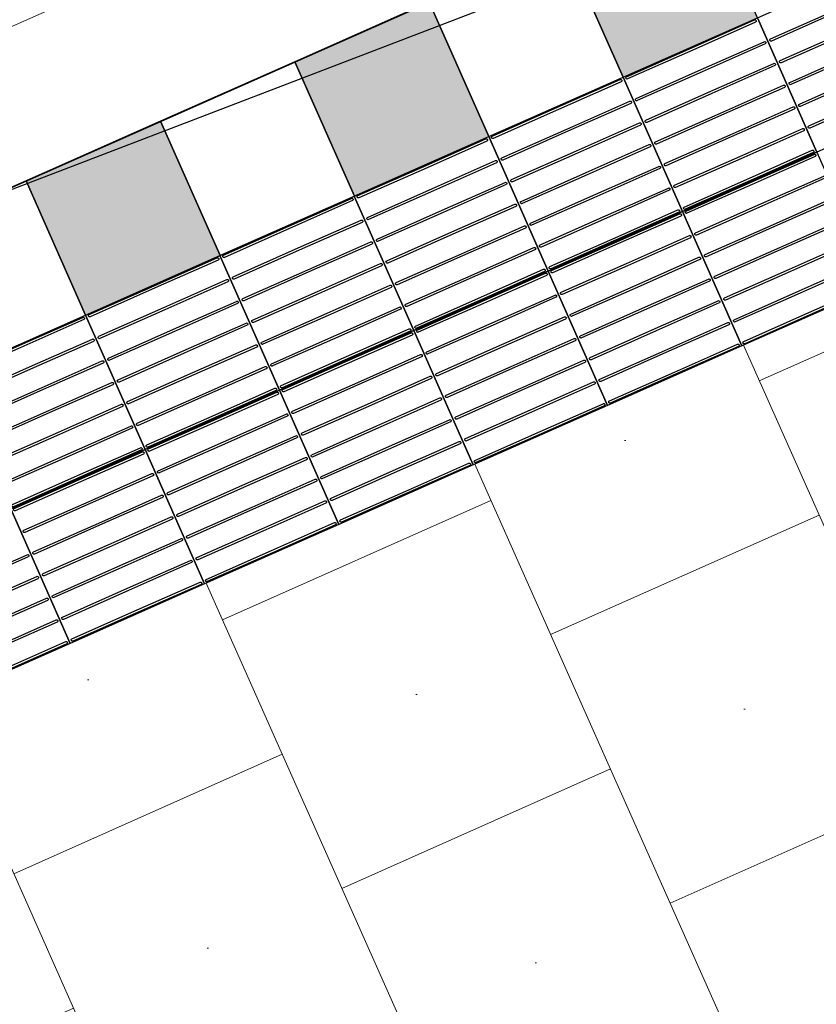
# Model space of a CAD drawing. Header units: metres. Extents: x 196651 to 397723, y 354703 to 710691.
# Tile 107 of 256: x 197785.73 to 197787.36, y 356103.11 to 356105.12. Entities that reach past the tile are written whole.
import ezdxf

# ---------------------------------------------------------------- set-up
doc = ezdxf.new("R2010")
doc.units = ezdxf.units.M
doc.header["$MEASUREMENT"] = 0
doc.linetypes.add('VH-RWSBAND_110X220', pattern=[24, 10, -2, 2, -2, 2, -2, 2, -2])
for name, color, linetype, lineweight in [('N-WE-GR-GRAS_BERM-A', 86, 'Continuous', 5), ('N-WE-VH-KANTOPSLUITING_BUSPERRONBAND-G', 6, 'VH-RWSBAND_110X220', 35), ('N-WE-VH-KANTVERHARDING-G', 1, 'Continuous', 5), ('N-WE-VH-VERHARDING_TEGEL-300X300X60-A', 252, 'Continuous', 18), ('N-WE-VH-VERHARDING_TEGEL-500X500X60-A', 252, 'Continuous', 5), ('N-WE-VH-VERHARDING_TEGEL-A', 252, 'Continuous', 5), ('N-WE-VH-VERKEERSTEGEL-GELEIDETEGEL-S', 5, 'Continuous', 25), ('N-WE-VH-VERKEERSTEGEL-TEGEL ZWART-WIT-S', 7, 'Continuous', 25), ('N-WE-VH_BETON_PRINTBETON-A', 252, 'Continuous', 5)]:
    doc.layers.add(name, color=color, linetype=linetype, lineweight=lineweight)
doc.layers.add('X-XX-AL-HULPLIJNEN', color=4, linetype='Continuous', lineweight=25, plot=False)

# ---------------------------------------------------------------- blocks, each defined once
blk = doc.blocks.new('SVH-VERKEERSTEGEL_300X300_ZWART TEGEL_DYN')
h = blk.add_hatch(color=256)
h.dxf.hatch_style = 1
h.paths.add_polyline_path([(0, 0.3), (0, 0), (0.3, 0), (0.3, 0.3)])
at = {"flags": 128}
blk.add_lwpolyline([(0, 0.3), (0, 0), (0.3, 0), (0.3, 0.3)], close=True, dxfattribs=at)
blk = doc.blocks.new('SVH-VERKEERSTEGEL_300X300_WITTE TEGEL_DYN')
at = {"flags": 128}
blk.add_lwpolyline([(0, 0.3), (0, 0), (0.3, 0), (0.3, 0.3)], close=True, dxfattribs=at)
blk = doc.blocks.new('*U386')
for name, p in [('SVH-VERKEERSTEGEL_300X300_ZWART TEGEL_DYN', (3.3, 0)), ('SVH-VERKEERSTEGEL_300X300_WITTE TEGEL_DYN', (3.6, 0)), ('SVH-VERKEERSTEGEL_300X300_ZWART TEGEL_DYN', (3.9, 0)), ('SVH-VERKEERSTEGEL_300X300_WITTE TEGEL_DYN', (4.2, 0)), ('SVH-VERKEERSTEGEL_300X300_ZWART TEGEL_DYN', (4.5, 0)), ('SVH-VERKEERSTEGEL_300X300_WITTE TEGEL_DYN', (4.8, 0))]:
    blk.add_blockref(name, p)
blk = doc.blocks.new('*U384')
at = {"flags": 128}
for points in [[(3.3, 0), (3.3, 0.3), (3.6, 0.3), (3.6, 0)], [(3.6, 0), (3.6, 0.3), (3.9, 0.3), (3.9, 0)], [(3.9, 0), (3.9, 0.3), (4.2, 0.3), (4.2, 0)], [(4.2, 0), (4.2, 0.3), (4.5, 0.3), (4.5, 0)], [(4.5, 0), (4.5, 0.3), (4.8, 0.3), (4.8, 0)], [(4.8, 0), (4.8, 0.3), (5.1, 0.3), (5.1, 0)], [(5.1, 0), (5.1, 0.3), (5.4, 0.3), (5.4, 0)], [(3, -0.3), (3, 0), (3.3, 0), (3.3, -0.3)], [(3.3, -0.3), (3.3, 0), (3.6, 0), (3.6, -0.3)], [(3.6, -0.3), (3.6, 0), (3.9, 0), (3.9, -0.3)], [(3.9, -0.3), (3.9, 0), (4.2, 0), (4.2, -0.3)], [(4.2, -0.3), (4.2, 0), (4.5, 0), (4.5, -0.3)], [(4.5, -0.3), (4.5, 0), (4.8, 0), (4.8, -0.3)], [(4.8, -0.3), (4.8, 0), (5.1, 0), (5.1, -0.3)]]:
    blk.add_lwpolyline(points, close=True, dxfattribs=at)
for points in [[(3.3045, 0.2955, -0.414214), (3.307, 0.298), (3.4475, 0.298)], [(3.4475, 0.293), (3.307, 0.293, -0.414214), (3.3045, 0.2955), (3.3045, 0.2955)], [(3.4475, 0.298), (3.593, 0.298, -0.414214), (3.5955, 0.2955), (3.5955, 0.2955, -0.414214), (3.593, 0.293), (3.4475, 0.293)], [(3.6045, 0.2955, -0.414214), (3.607, 0.298), (3.7475, 0.298)], [(3.7475, 0.293), (3.607, 0.293, -0.414214), (3.6045, 0.2955), (3.6045, 0.2955)], [(3.7475, 0.298), (3.893, 0.298, -0.414214), (3.8955, 0.2955), (3.8955, 0.2955, -0.414214), (3.893, 0.293), (3.7475, 0.293)], [(3.9045, 0.2955, -0.414214), (3.907, 0.298), (4.0475, 0.298)], [(4.0475, 0.293), (3.907, 0.293, -0.414214), (3.9045, 0.2955), (3.9045, 0.2955)], [(4.0475, 0.298), (4.193, 0.298, -0.414214), (4.1955, 0.2955), (4.1955, 0.2955, -0.414214), (4.193, 0.293), (4.0475, 0.293)], [(4.2045, 0.2955, -0.414214), (4.207, 0.298), (4.3475, 0.298)], [(4.3475, 0.293), (4.207, 0.293, -0.414214), (4.2045, 0.2955), (4.2045, 0.2955)], [(4.3475, 0.298), (4.493, 0.298, -0.414214), (4.4955, 0.2955), (4.4955, 0.2955, -0.414214), (4.493, 0.293), (4.3475, 0.293)], [(4.5045, 0.2955, -0.414214), (4.507, 0.298), (4.6475, 0.298)], [(4.6475, 0.293), (4.507, 0.293, -0.414214), (4.5045, 0.2955), (4.5045, 0.2955)], [(4.6475, 0.298), (4.793, 0.298, -0.414214), (4.7955, 0.2955), (4.7955, 0.2955, -0.414214), (4.793, 0.293), (4.6475, 0.293)], [(4.8045, 0.2955, -0.414214), (4.807, 0.298), (4.9475, 0.298)], [(4.9475, 0.293), (4.807, 0.293, -0.414214), (4.8045, 0.2955), (4.8045, 0.2955)], [(4.9475, 0.298), (5.093, 0.298, -0.414214), (5.0955, 0.2955), (5.0955, 0.2955, -0.414214), (5.093, 0.293), (4.9475, 0.293)], [(5.1045, 0.2955, -0.414214), (5.107, 0.298), (5.2475, 0.298)], [(5.2475, 0.293), (5.107, 0.293, -0.414214), (5.1045, 0.2955), (5.1045, 0.2955)], [(3.3045, 0.247, -0.414214), (3.307, 0.2495), (3.4475, 0.2495)], [(3.4475, 0.2445), (3.307, 0.2445, -0.414214), (3.3045, 0.247), (3.3045, 0.247)], [(3.4475, 0.2495), (3.593, 0.2495, -0.414214), (3.5955, 0.247), (3.5955, 0.247, -0.414214), (3.593, 0.2445), (3.4475, 0.2445)], [(3.6045, 0.247, -0.414214), (3.607, 0.2495), (3.7475, 0.2495)], [(3.7475, 0.2445), (3.607, 0.2445, -0.414214), (3.6045, 0.247), (3.6045, 0.247)], [(3.7475, 0.2495), (3.893, 0.2495, -0.414214), (3.8955, 0.247), (3.8955, 0.247, -0.414214), (3.893, 0.2445), (3.7475, 0.2445)], [(3.9045, 0.247, -0.414214), (3.907, 0.2495), (4.0475, 0.2495)], [(4.0475, 0.2445), (3.907, 0.2445, -0.414214), (3.9045, 0.247), (3.9045, 0.247)], [(4.0475, 0.2495), (4.193, 0.2495, -0.414214), (4.1955, 0.247), (4.1955, 0.247, -0.414214), (4.193, 0.2445), (4.0475, 0.2445)], [(4.2045, 0.247, -0.414214), (4.207, 0.2495), (4.3475, 0.2495)], [(4.3475, 0.2445), (4.207, 0.2445, -0.414214), (4.2045, 0.247), (4.2045, 0.247)], [(4.3475, 0.2495), (4.493, 0.2495, -0.414214), (4.4955, 0.247), (4.4955, 0.247, -0.414214), (4.493, 0.2445), (4.3475, 0.2445)], [(4.5045, 0.247, -0.414214), (4.507, 0.2495), (4.6475, 0.2495)], [(4.6475, 0.2445), (4.507, 0.2445, -0.414214), (4.5045, 0.247), (4.5045, 0.247)], [(4.6475, 0.2495), (4.793, 0.2495, -0.414214), (4.7955, 0.247), (4.7955, 0.247, -0.414214), (4.793, 0.2445), (4.6475, 0.2445)], [(4.8045, 0.247, -0.414214), (4.807, 0.2495), (4.9475, 0.2495)], [(4.9475, 0.2445), (4.807, 0.2445, -0.414214), (4.8045, 0.247), (4.8045, 0.247)], [(4.9475, 0.2495), (5.093, 0.2495, -0.414214), (5.0955, 0.247), (5.0955, 0.247, -0.414214), (5.093, 0.2445), (4.9475, 0.2445)], [(5.1045, 0.247, -0.414214), (5.107, 0.2495), (5.2475, 0.2495)], [(5.2475, 0.2445), (5.107, 0.2445, -0.414214), (5.1045, 0.247), (5.1045, 0.247)], [(3.3045, 0.1985, -0.414214), (3.307, 0.201), (3.4475, 0.201)], [(3.4475, 0.201), (3.593, 0.201, -0.414214), (3.5955, 0.1985), (3.5955, 0.1985, -0.414214), (3.593, 0.196), (3.4475, 0.196)], [(3.6045, 0.1985, -0.414214), (3.607, 0.201), (3.7475, 0.201)], [(3.7475, 0.201), (3.893, 0.201, -0.414214), (3.8955, 0.1985), (3.8955, 0.1985, -0.414214), (3.893, 0.196), (3.7475, 0.196)], [(3.9045, 0.1985, -0.414214), (3.907, 0.201), (4.0475, 0.201)], [(4.0475, 0.201), (4.193, 0.201, -0.414214), (4.1955, 0.1985), (4.1955, 0.1985, -0.414214), (4.193, 0.196), (4.0475, 0.196)], [(4.2045, 0.1985, -0.414214), (4.207, 0.201), (4.3475, 0.201)], [(4.3475, 0.201), (4.493, 0.201, -0.414214), (4.4955, 0.1985), (4.4955, 0.1985, -0.414214), (4.493, 0.196), (4.3475, 0.196)], [(4.5045, 0.1985, -0.414214), (4.507, 0.201), (4.6475, 0.201)], [(4.6475, 0.201), (4.793, 0.201, -0.414214), (4.7955, 0.1985), (4.7955, 0.1985, -0.414214), (4.793, 0.196), (4.6475, 0.196)], [(4.8045, 0.1985, -0.414214), (4.807, 0.201), (4.9475, 0.201)], [(4.9475, 0.201), (5.093, 0.201, -0.414214), (5.0955, 0.1985), (5.0955, 0.1985, -0.414214), (5.093, 0.196), (4.9475, 0.196)], [(5.1045, 0.1985, -0.414214), (5.107, 0.201), (5.2475, 0.201)], [(3.4475, 0.196), (3.307, 0.196, -0.414214), (3.3045, 0.1985), (3.3045, 0.1985)], [(3.7475, 0.196), (3.607, 0.196, -0.414214), (3.6045, 0.1985), (3.6045, 0.1985)], [(4.0475, 0.196), (3.907, 0.196, -0.414214), (3.9045, 0.1985), (3.9045, 0.1985)], [(4.3475, 0.196), (4.207, 0.196, -0.414214), (4.2045, 0.1985), (4.2045, 0.1985)], [(4.6475, 0.196), (4.507, 0.196, -0.414214), (4.5045, 0.1985), (4.5045, 0.1985)], [(4.9475, 0.196), (4.807, 0.196, -0.414214), (4.8045, 0.1985), (4.8045, 0.1985)], [(5.2475, 0.196), (5.107, 0.196, -0.414214), (5.1045, 0.1985), (5.1045, 0.1985)], [(3.3045, 0.15, -0.414214), (3.307, 0.1525), (3.4475, 0.1525)], [(3.4475, 0.1475), (3.307, 0.1475, -0.414214), (3.3045, 0.15), (3.3045, 0.15)], [(3.4475, 0.1525), (3.593, 0.1525, -0.414214), (3.5955, 0.15), (3.5955, 0.15, -0.414214), (3.593, 0.1475), (3.4475, 0.1475)], [(3.6045, 0.15, -0.414214), (3.607, 0.1525), (3.7475, 0.1525)], [(3.7475, 0.1475), (3.607, 0.1475, -0.414214), (3.6045, 0.15), (3.6045, 0.15)], [(3.7475, 0.1525), (3.893, 0.1525, -0.414214), (3.8955, 0.15), (3.8955, 0.15, -0.414214), (3.893, 0.1475), (3.7475, 0.1475)], [(3.9045, 0.15, -0.414214), (3.907, 0.1525), (4.0475, 0.1525)], [(4.0475, 0.1475), (3.907, 0.1475, -0.414214), (3.9045, 0.15), (3.9045, 0.15)], [(4.0475, 0.1525), (4.193, 0.1525, -0.414214), (4.1955, 0.15), (4.1955, 0.15, -0.414214), (4.193, 0.1475), (4.0475, 0.1475)], [(4.2045, 0.15, -0.414214), (4.207, 0.1525), (4.3475, 0.1525)], [(4.3475, 0.1475), (4.207, 0.1475, -0.414214), (4.2045, 0.15), (4.2045, 0.15)], [(4.3475, 0.1525), (4.493, 0.1525, -0.414214), (4.4955, 0.15), (4.4955, 0.15, -0.414214), (4.493, 0.1475), (4.3475, 0.1475)], [(4.5045, 0.15, -0.414214), (4.507, 0.1525), (4.6475, 0.1525)], [(4.6475, 0.1475), (4.507, 0.1475, -0.414214), (4.5045, 0.15), (4.5045, 0.15)], [(4.6475, 0.1525), (4.793, 0.1525, -0.414214), (4.7955, 0.15), (4.7955, 0.15, -0.414214), (4.793, 0.1475), (4.6475, 0.1475)], [(4.8045, 0.15, -0.414214), (4.807, 0.1525), (4.9475, 0.1525)], [(4.9475, 0.1475), (4.807, 0.1475, -0.414214), (4.8045, 0.15), (4.8045, 0.15)], [(4.9475, 0.1525), (5.093, 0.1525, -0.414214), (5.0955, 0.15), (5.0955, 0.15, -0.414214), (5.093, 0.1475), (4.9475, 0.1475)], [(5.1045, 0.15, -0.414214), (5.107, 0.1525), (5.2475, 0.1525)], [(5.2475, 0.1475), (5.107, 0.1475, -0.414214), (5.1045, 0.15), (5.1045, 0.15)], [(3.3045, 0.1015, -0.414214), (3.307, 0.104), (3.4475, 0.104)], [(3.4475, 0.099), (3.307, 0.099, -0.414214), (3.3045, 0.1015), (3.3045, 0.1015)], [(3.4475, 0.104), (3.593, 0.104, -0.414214), (3.5955, 0.1015), (3.5955, 0.1015, -0.414214), (3.593, 0.099), (3.4475, 0.099)], [(3.6045, 0.1015, -0.414214), (3.607, 0.104), (3.7475, 0.104)], [(3.7475, 0.099), (3.607, 0.099, -0.414214), (3.6045, 0.1015), (3.6045, 0.1015)], [(3.7475, 0.104), (3.893, 0.104, -0.414214), (3.8955, 0.1015), (3.8955, 0.1015, -0.414214), (3.893, 0.099), (3.7475, 0.099)], [(3.9045, 0.1015, -0.414214), (3.907, 0.104), (4.0475, 0.104)], [(4.0475, 0.099), (3.907, 0.099, -0.414214), (3.9045, 0.1015), (3.9045, 0.1015)], [(4.0475, 0.104), (4.193, 0.104, -0.414214), (4.1955, 0.1015), (4.1955, 0.1015, -0.414214), (4.193, 0.099), (4.0475, 0.099)], [(4.2045, 0.1015, -0.414214), (4.207, 0.104), (4.3475, 0.104)], [(4.3475, 0.099), (4.207, 0.099, -0.414214), (4.2045, 0.1015), (4.2045, 0.1015)], [(4.3475, 0.104), (4.493, 0.104, -0.414214), (4.4955, 0.1015), (4.4955, 0.1015, -0.414214), (4.493, 0.099), (4.3475, 0.099)], [(4.5045, 0.1015, -0.414214), (4.507, 0.104), (4.6475, 0.104)], [(4.6475, 0.099), (4.507, 0.099, -0.414214), (4.5045, 0.1015), (4.5045, 0.1015)], [(4.6475, 0.104), (4.793, 0.104, -0.414214), (4.7955, 0.1015), (4.7955, 0.1015, -0.414214), (4.793, 0.099), (4.6475, 0.099)], [(4.8045, 0.1015, -0.414214), (4.807, 0.104), (4.9475, 0.104)], [(4.9475, 0.099), (4.807, 0.099, -0.414214), (4.8045, 0.1015), (4.8045, 0.1015)], [(4.9475, 0.104), (5.093, 0.104, -0.414214), (5.0955, 0.1015), (5.0955, 0.1015, -0.414214), (5.093, 0.099), (4.9475, 0.099)], [(5.1045, 0.1015, -0.414214), (5.107, 0.104), (5.2475, 0.104)], [(5.2475, 0.099), (5.107, 0.099, -0.414214), (5.1045, 0.1015), (5.1045, 0.1015)], [(3.3045, 0.053, -0.414214), (3.307, 0.0555), (3.4475, 0.0555)], [(3.4475, 0.0505), (3.307, 0.0505, -0.414214), (3.3045, 0.053), (3.3045, 0.053)], [(3.4475, 0.0555), (3.593, 0.0555, -0.414214), (3.5955, 0.053), (3.5955, 0.053, -0.414214), (3.593, 0.0505), (3.4475, 0.0505)], [(3.6045, 0.053, -0.414214), (3.607, 0.0555), (3.7475, 0.0555)], [(3.7475, 0.0505), (3.607, 0.0505, -0.414214), (3.6045, 0.053), (3.6045, 0.053)], [(3.7475, 0.0555), (3.893, 0.0555, -0.414214), (3.8955, 0.053), (3.8955, 0.053, -0.414214), (3.893, 0.0505), (3.7475, 0.0505)], [(3.9045, 0.053, -0.414214), (3.907, 0.0555), (4.0475, 0.0555)], [(4.0475, 0.0505), (3.907, 0.0505, -0.414214), (3.9045, 0.053), (3.9045, 0.053)], [(4.0475, 0.0555), (4.193, 0.0555, -0.414214), (4.1955, 0.053), (4.1955, 0.053, -0.414214), (4.193, 0.0505), (4.0475, 0.0505)], [(4.2045, 0.053, -0.414214), (4.207, 0.0555), (4.3475, 0.0555)], [(4.3475, 0.0505), (4.207, 0.0505, -0.414214), (4.2045, 0.053), (4.2045, 0.053)], [(4.3475, 0.0555), (4.493, 0.0555, -0.414214), (4.4955, 0.053), (4.4955, 0.053, -0.414214), (4.493, 0.0505), (4.3475, 0.0505)], [(4.5045, 0.053, -0.414214), (4.507, 0.0555), (4.6475, 0.0555)], [(4.6475, 0.0505), (4.507, 0.0505, -0.414214), (4.5045, 0.053), (4.5045, 0.053)], [(4.6475, 0.0555), (4.793, 0.0555, -0.414214), (4.7955, 0.053), (4.7955, 0.053, -0.414214), (4.793, 0.0505), (4.6475, 0.0505)], [(4.8045, 0.053, -0.414214), (4.807, 0.0555), (4.9475, 0.0555)], [(4.9475, 0.0505), (4.807, 0.0505, -0.414214), (4.8045, 0.053), (4.8045, 0.053)], [(4.9475, 0.0555), (5.093, 0.0555, -0.414214), (5.0955, 0.053), (5.0955, 0.053, -0.414214), (5.093, 0.0505), (4.9475, 0.0505)], [(3.3045, 0.0045, -0.414214), (3.307, 0.007), (3.4475, 0.007)], [(3.4475, 0.002), (3.307, 0.002, -0.414214), (3.3045, 0.0045), (3.3045, 0.0045)], [(3.4475, 0.007), (3.593, 0.007, -0.414214), (3.5955, 0.0045), (3.5955, 0.0045, -0.414214), (3.593, 0.002), (3.4475, 0.002)], [(3.6045, 0.0045, -0.414214), (3.607, 0.007), (3.7475, 0.007)], [(3.7475, 0.002), (3.607, 0.002, -0.414214), (3.6045, 0.0045), (3.6045, 0.0045)], [(3.7475, 0.007), (3.893, 0.007, -0.414214), (3.8955, 0.0045), (3.8955, 0.0045, -0.414214), (3.893, 0.002), (3.7475, 0.002)], [(3.9045, 0.0045, -0.414214), (3.907, 0.007), (4.0475, 0.007)], [(4.0475, 0.002), (3.907, 0.002, -0.414214), (3.9045, 0.0045), (3.9045, 0.0045)], [(4.0475, 0.007), (4.193, 0.007, -0.414214), (4.1955, 0.0045), (4.1955, 0.0045, -0.414214), (4.193, 0.002), (4.0475, 0.002)], [(4.2045, 0.0045, -0.414214), (4.207, 0.007), (4.3475, 0.007)], [(4.3475, 0.002), (4.207, 0.002, -0.414214), (4.2045, 0.0045), (4.2045, 0.0045)], [(4.3475, 0.007), (4.493, 0.007, -0.414214), (4.4955, 0.0045), (4.4955, 0.0045, -0.414214), (4.493, 0.002), (4.3475, 0.002)], [(4.5045, 0.0045, -0.414214), (4.507, 0.007), (4.6475, 0.007)], [(4.6475, 0.002), (4.507, 0.002, -0.414214), (4.5045, 0.0045), (4.5045, 0.0045)], [(4.6475, 0.007), (4.793, 0.007, -0.414214), (4.7955, 0.0045), (4.7955, 0.0045, -0.414214), (4.793, 0.002), (4.6475, 0.002)], [(4.8045, 0.0045, -0.414214), (4.807, 0.007), (4.9475, 0.007)], [(4.9475, 0.002), (4.807, 0.002, -0.414214), (4.8045, 0.0045), (4.8045, 0.0045)], [(4.9475, 0.007), (5.093, 0.007, -0.414214), (5.0955, 0.0045), (5.0955, 0.0045, -0.414214), (5.093, 0.002), (4.9475, 0.002)], [(3.3045, -0.0045, -0.414214), (3.307, -0.002), (3.4475, -0.002)], [(3.4475, -0.007), (3.307, -0.007, -0.414214), (3.3045, -0.0045), (3.3045, -0.0045)], [(3.4475, -0.002), (3.593, -0.002, -0.414214), (3.5955, -0.0045), (3.5955, -0.0045, -0.414214), (3.593, -0.007), (3.4475, -0.007)], [(3.6045, -0.0045, -0.414214), (3.607, -0.002), (3.7475, -0.002)], [(3.7475, -0.007), (3.607, -0.007, -0.414214), (3.6045, -0.0045), (3.6045, -0.0045)], [(3.7475, -0.002), (3.893, -0.002, -0.414214), (3.8955, -0.0045), (3.8955, -0.0045, -0.414214), (3.893, -0.007), (3.7475, -0.007)], [(3.9045, -0.0045, -0.414214), (3.907, -0.002), (4.0475, -0.002)], [(4.0475, -0.007), (3.907, -0.007, -0.414214), (3.9045, -0.0045), (3.9045, -0.0045)], [(4.0475, -0.002), (4.193, -0.002, -0.414214), (4.1955, -0.0045), (4.1955, -0.0045, -0.414214), (4.193, -0.007), (4.0475, -0.007)], [(4.2045, -0.0045, -0.414214), (4.207, -0.002), (4.3475, -0.002)], [(4.3475, -0.007), (4.207, -0.007, -0.414214), (4.2045, -0.0045), (4.2045, -0.0045)], [(4.3475, -0.002), (4.493, -0.002, -0.414214), (4.4955, -0.0045), (4.4955, -0.0045, -0.414214), (4.493, -0.007), (4.3475, -0.007)], [(4.5045, -0.0045, -0.414214), (4.507, -0.002), (4.6475, -0.002)], [(4.6475, -0.007), (4.507, -0.007, -0.414214), (4.5045, -0.0045), (4.5045, -0.0045)], [(4.6475, -0.002), (4.793, -0.002, -0.414214), (4.7955, -0.0045), (4.7955, -0.0045, -0.414214), (4.793, -0.007), (4.6475, -0.007)], [(4.8045, -0.0045, -0.414214), (4.807, -0.002), (4.9475, -0.002)], [(4.9475, -0.007), (4.807, -0.007, -0.414214), (4.8045, -0.0045), (4.8045, -0.0045)], [(4.9475, -0.002), (5.093, -0.002, -0.414214), (5.0955, -0.0045), (5.0955, -0.0045, -0.414214), (5.093, -0.007), (4.9475, -0.007)], [(3.1475, -0.0505), (3.293, -0.0505, -0.414214), (3.2955, -0.053), (3.2955, -0.053, -0.414214), (3.293, -0.0555), (3.1475, -0.0555)], [(3.3045, -0.053, -0.414214), (3.307, -0.0505), (3.4475, -0.0505)], [(3.4475, -0.0555), (3.307, -0.0555, -0.414214), (3.3045, -0.053), (3.3045, -0.053)], [(3.4475, -0.0505), (3.593, -0.0505, -0.414214), (3.5955, -0.053), (3.5955, -0.053, -0.414214), (3.593, -0.0555), (3.4475, -0.0555)], [(3.6045, -0.053, -0.414214), (3.607, -0.0505), (3.7475, -0.0505)], [(3.7475, -0.0555), (3.607, -0.0555, -0.414214), (3.6045, -0.053), (3.6045, -0.053)], [(3.7475, -0.0505), (3.893, -0.0505, -0.414214), (3.8955, -0.053), (3.8955, -0.053, -0.414214), (3.893, -0.0555), (3.7475, -0.0555)], [(3.9045, -0.053, -0.414214), (3.907, -0.0505), (4.0475, -0.0505)], [(4.0475, -0.0555), (3.907, -0.0555, -0.414214), (3.9045, -0.053), (3.9045, -0.053)], [(4.0475, -0.0505), (4.193, -0.0505, -0.414214), (4.1955, -0.053), (4.1955, -0.053, -0.414214), (4.193, -0.0555), (4.0475, -0.0555)], [(4.2045, -0.053, -0.414214), (4.207, -0.0505), (4.3475, -0.0505)], [(4.3475, -0.0555), (4.207, -0.0555, -0.414214), (4.2045, -0.053), (4.2045, -0.053)], [(4.3475, -0.0505), (4.493, -0.0505, -0.414214), (4.4955, -0.053), (4.4955, -0.053, -0.414214), (4.493, -0.0555), (4.3475, -0.0555)], [(4.5045, -0.053, -0.414214), (4.507, -0.0505), (4.6475, -0.0505)], [(4.6475, -0.0555), (4.507, -0.0555, -0.414214), (4.5045, -0.053), (4.5045, -0.053)], [(4.6475, -0.0505), (4.793, -0.0505, -0.414214), (4.7955, -0.053), (4.7955, -0.053, -0.414214), (4.793, -0.0555), (4.6475, -0.0555)], [(4.8045, -0.053, -0.414214), (4.807, -0.0505), (4.9475, -0.0505)], [(4.9475, -0.0555), (4.807, -0.0555, -0.414214), (4.8045, -0.053), (4.8045, -0.053)], [(4.9475, -0.0505), (5.093, -0.0505, -0.414214), (5.0955, -0.053), (5.0955, -0.053, -0.414214), (5.093, -0.0555), (4.9475, -0.0555)], [(3.1475, -0.099), (3.293, -0.099, -0.414214), (3.2955, -0.1015), (3.2955, -0.1015, -0.414214), (3.293, -0.104), (3.1475, -0.104)], [(3.3045, -0.1015, -0.414214), (3.307, -0.099), (3.4475, -0.099)], [(3.4475, -0.099), (3.593, -0.099, -0.414214), (3.5955, -0.1015), (3.5955, -0.1015, -0.414214), (3.593, -0.104), (3.4475, -0.104)], [(3.6045, -0.1015, -0.414214), (3.607, -0.099), (3.7475, -0.099)], [(3.7475, -0.099), (3.893, -0.099, -0.414214), (3.8955, -0.1015), (3.8955, -0.1015, -0.414214), (3.893, -0.104), (3.7475, -0.104)], [(3.9045, -0.1015, -0.414214), (3.907, -0.099), (4.0475, -0.099)], [(4.0475, -0.099), (4.193, -0.099, -0.414214), (4.1955, -0.1015), (4.1955, -0.1015, -0.414214), (4.193, -0.104), (4.0475, -0.104)], [(4.2045, -0.1015, -0.414214), (4.207, -0.099), (4.3475, -0.099)], [(4.3475, -0.099), (4.493, -0.099, -0.414214), (4.4955, -0.1015), (4.4955, -0.1015, -0.414214), (4.493, -0.104), (4.3475, -0.104)], [(4.5045, -0.1015, -0.414214), (4.507, -0.099), (4.6475, -0.099)], [(4.6475, -0.099), (4.793, -0.099, -0.414214), (4.7955, -0.1015), (4.7955, -0.1015, -0.414214), (4.793, -0.104), (4.6475, -0.104)], [(4.8045, -0.1015, -0.414214), (4.807, -0.099), (4.9475, -0.099)], [(4.9475, -0.099), (5.093, -0.099, -0.414214), (5.0955, -0.1015), (5.0955, -0.1015, -0.414214), (5.093, -0.104), (4.9475, -0.104)], [(3.4475, -0.104), (3.307, -0.104, -0.414214), (3.3045, -0.1015), (3.3045, -0.1015)], [(3.7475, -0.104), (3.607, -0.104, -0.414214), (3.6045, -0.1015), (3.6045, -0.1015)], [(4.0475, -0.104), (3.907, -0.104, -0.414214), (3.9045, -0.1015), (3.9045, -0.1015)], [(4.3475, -0.104), (4.207, -0.104, -0.414214), (4.2045, -0.1015), (4.2045, -0.1015)], [(4.6475, -0.104), (4.507, -0.104, -0.414214), (4.5045, -0.1015), (4.5045, -0.1015)], [(4.9475, -0.104), (4.807, -0.104, -0.414214), (4.8045, -0.1015), (4.8045, -0.1015)], [(3.1475, -0.1475), (3.293, -0.1475, -0.414214), (3.2955, -0.15), (3.2955, -0.15, -0.414214), (3.293, -0.1525), (3.1475, -0.1525)], [(3.3045, -0.15, -0.414214), (3.307, -0.1475), (3.4475, -0.1475)], [(3.4475, -0.1525), (3.307, -0.1525, -0.414214), (3.3045, -0.15), (3.3045, -0.15)], [(3.4475, -0.1475), (3.593, -0.1475, -0.414214), (3.5955, -0.15), (3.5955, -0.15, -0.414214), (3.593, -0.1525), (3.4475, -0.1525)], [(3.6045, -0.15, -0.414214), (3.607, -0.1475), (3.7475, -0.1475)], [(3.7475, -0.1525), (3.607, -0.1525, -0.414214), (3.6045, -0.15), (3.6045, -0.15)], [(3.7475, -0.1475), (3.893, -0.1475, -0.414214), (3.8955, -0.15), (3.8955, -0.15, -0.414214), (3.893, -0.1525), (3.7475, -0.1525)], [(3.9045, -0.15, -0.414214), (3.907, -0.1475), (4.0475, -0.1475)], [(4.0475, -0.1525), (3.907, -0.1525, -0.414214), (3.9045, -0.15), (3.9045, -0.15)], [(4.0475, -0.1475), (4.193, -0.1475, -0.414214), (4.1955, -0.15), (4.1955, -0.15, -0.414214), (4.193, -0.1525), (4.0475, -0.1525)], [(4.2045, -0.15, -0.414214), (4.207, -0.1475), (4.3475, -0.1475)], [(4.3475, -0.1525), (4.207, -0.1525, -0.414214), (4.2045, -0.15), (4.2045, -0.15)], [(4.3475, -0.1475), (4.493, -0.1475, -0.414214), (4.4955, -0.15), (4.4955, -0.15, -0.414214), (4.493, -0.1525), (4.3475, -0.1525)], [(4.5045, -0.15, -0.414214), (4.507, -0.1475), (4.6475, -0.1475)], [(4.6475, -0.1525), (4.507, -0.1525, -0.414214), (4.5045, -0.15), (4.5045, -0.15)], [(4.6475, -0.1475), (4.793, -0.1475, -0.414214), (4.7955, -0.15), (4.7955, -0.15, -0.414214), (4.793, -0.1525), (4.6475, -0.1525)], [(4.8045, -0.15, -0.414214), (4.807, -0.1475), (4.9475, -0.1475)], [(4.9475, -0.1525), (4.807, -0.1525, -0.414214), (4.8045, -0.15), (4.8045, -0.15)], [(4.9475, -0.1475), (5.093, -0.1475, -0.414214), (5.0955, -0.15), (5.0955, -0.15, -0.414214), (5.093, -0.1525), (4.9475, -0.1525)], [(3.1475, -0.196), (3.293, -0.196, -0.414214), (3.2955, -0.1985), (3.2955, -0.1985, -0.414214), (3.293, -0.201), (3.1475, -0.201)], [(3.3045, -0.1985, -0.414214), (3.307, -0.196), (3.4475, -0.196)], [(3.4475, -0.201), (3.307, -0.201, -0.414214), (3.3045, -0.1985), (3.3045, -0.1985)], [(3.4475, -0.196), (3.593, -0.196, -0.414214), (3.5955, -0.1985), (3.5955, -0.1985, -0.414214), (3.593, -0.201), (3.4475, -0.201)], [(3.6045, -0.1985, -0.414214), (3.607, -0.196), (3.7475, -0.196)], [(3.7475, -0.201), (3.607, -0.201, -0.414214), (3.6045, -0.1985), (3.6045, -0.1985)], [(3.7475, -0.196), (3.893, -0.196, -0.414214), (3.8955, -0.1985), (3.8955, -0.1985, -0.414214), (3.893, -0.201), (3.7475, -0.201)], [(3.9045, -0.1985, -0.414214), (3.907, -0.196), (4.0475, -0.196)], [(4.0475, -0.201), (3.907, -0.201, -0.414214), (3.9045, -0.1985), (3.9045, -0.1985)], [(4.0475, -0.196), (4.193, -0.196, -0.414214), (4.1955, -0.1985), (4.1955, -0.1985, -0.414214), (4.193, -0.201), (4.0475, -0.201)], [(4.2045, -0.1985, -0.414214), (4.207, -0.196), (4.3475, -0.196)], [(4.3475, -0.201), (4.207, -0.201, -0.414214), (4.2045, -0.1985), (4.2045, -0.1985)], [(4.3475, -0.196), (4.493, -0.196, -0.414214), (4.4955, -0.1985), (4.4955, -0.1985, -0.414214), (4.493, -0.201), (4.3475, -0.201)], [(4.5045, -0.1985, -0.414214), (4.507, -0.196), (4.6475, -0.196)], [(4.6475, -0.201), (4.507, -0.201, -0.414214), (4.5045, -0.1985), (4.5045, -0.1985)], [(4.6475, -0.196), (4.793, -0.196, -0.414214), (4.7955, -0.1985), (4.7955, -0.1985, -0.414214), (4.793, -0.201), (4.6475, -0.201)], [(4.8045, -0.1985, -0.414214), (4.807, -0.196), (4.9475, -0.196)], [(4.9475, -0.201), (4.807, -0.201, -0.414214), (4.8045, -0.1985), (4.8045, -0.1985)], [(4.9475, -0.196), (5.093, -0.196, -0.414214), (5.0955, -0.1985), (5.0955, -0.1985, -0.414214), (5.093, -0.201), (4.9475, -0.201)], [(3.1475, -0.2445), (3.293, -0.2445, -0.414214), (3.2955, -0.247), (3.2955, -0.247, -0.414214), (3.293, -0.2495), (3.1475, -0.2495)], [(3.3045, -0.247, -0.414214), (3.307, -0.2445), (3.4475, -0.2445)], [(3.4475, -0.2495), (3.307, -0.2495, -0.414214), (3.3045, -0.247), (3.3045, -0.247)], [(3.4475, -0.2445), (3.593, -0.2445, -0.414214), (3.5955, -0.247), (3.5955, -0.247, -0.414214), (3.593, -0.2495), (3.4475, -0.2495)], [(3.6045, -0.247, -0.414214), (3.607, -0.2445), (3.7475, -0.2445)], [(3.7475, -0.2495), (3.607, -0.2495, -0.414214), (3.6045, -0.247), (3.6045, -0.247)], [(3.7475, -0.2445), (3.893, -0.2445, -0.414214), (3.8955, -0.247), (3.8955, -0.247, -0.414214), (3.893, -0.2495), (3.7475, -0.2495)], [(3.9045, -0.247, -0.414214), (3.907, -0.2445), (4.0475, -0.2445)], [(4.0475, -0.2495), (3.907, -0.2495, -0.414214), (3.9045, -0.247), (3.9045, -0.247)], [(4.0475, -0.2445), (4.193, -0.2445, -0.414214), (4.1955, -0.247), (4.1955, -0.247, -0.414214), (4.193, -0.2495), (4.0475, -0.2495)], [(4.2045, -0.247, -0.414214), (4.207, -0.2445), (4.3475, -0.2445)], [(4.3475, -0.2495), (4.207, -0.2495, -0.414214), (4.2045, -0.247), (4.2045, -0.247)], [(4.3475, -0.2445), (4.493, -0.2445, -0.414214), (4.4955, -0.247), (4.4955, -0.247, -0.414214), (4.493, -0.2495), (4.3475, -0.2495)], [(4.5045, -0.247, -0.414214), (4.507, -0.2445), (4.6475, -0.2445)], [(4.6475, -0.2495), (4.507, -0.2495, -0.414214), (4.5045, -0.247), (4.5045, -0.247)], [(4.6475, -0.2445), (4.793, -0.2445, -0.414214), (4.7955, -0.247), (4.7955, -0.247, -0.414214), (4.793, -0.2495), (4.6475, -0.2495)], [(4.8045, -0.247, -0.414214), (4.807, -0.2445), (4.9475, -0.2445)], [(4.9475, -0.2495), (4.807, -0.2495, -0.414214), (4.8045, -0.247), (4.8045, -0.247)], [(4.9475, -0.2445), (5.093, -0.2445, -0.414214), (5.0955, -0.247), (5.0955, -0.247, -0.414214), (5.093, -0.2495), (4.9475, -0.2495)], [(3.3045, -0.2955, -0.414214), (3.307, -0.293), (3.4475, -0.293)], [(3.4475, -0.298), (3.307, -0.298, -0.414214), (3.3045, -0.2955), (3.3045, -0.2955)], [(3.4475, -0.293), (3.593, -0.293, -0.414214), (3.5955, -0.2955), (3.5955, -0.2955, -0.414214), (3.593, -0.298), (3.4475, -0.298)], [(3.6045, -0.2955, -0.414214), (3.607, -0.293), (3.7475, -0.293)], [(3.7475, -0.298), (3.607, -0.298, -0.414214), (3.6045, -0.2955), (3.6045, -0.2955)], [(3.7475, -0.293), (3.893, -0.293, -0.414214), (3.8955, -0.2955), (3.8955, -0.2955, -0.414214), (3.893, -0.298), (3.7475, -0.298)], [(3.9045, -0.2955, -0.414214), (3.907, -0.293), (4.0475, -0.293)], [(4.0475, -0.298), (3.907, -0.298, -0.414214), (3.9045, -0.2955), (3.9045, -0.2955)], [(4.0475, -0.293), (4.193, -0.293, -0.414214), (4.1955, -0.2955), (4.1955, -0.2955, -0.414214), (4.193, -0.298), (4.0475, -0.298)], [(4.2045, -0.2955, -0.414214), (4.207, -0.293), (4.3475, -0.293)], [(4.3475, -0.298), (4.207, -0.298, -0.414214), (4.2045, -0.2955), (4.2045, -0.2955)], [(4.3475, -0.293), (4.493, -0.293, -0.414214), (4.4955, -0.2955), (4.4955, -0.2955, -0.414214), (4.493, -0.298), (4.3475, -0.298)], [(4.5045, -0.2955, -0.414214), (4.507, -0.293), (4.6475, -0.293)], [(4.6475, -0.298), (4.507, -0.298, -0.414214), (4.5045, -0.2955), (4.5045, -0.2955)], [(4.6475, -0.293), (4.793, -0.293, -0.414214), (4.7955, -0.2955), (4.7955, -0.2955, -0.414214), (4.793, -0.298), (4.6475, -0.298)], [(4.8045, -0.2955, -0.414214), (4.807, -0.293), (4.9475, -0.293)], [(4.9475, -0.298), (4.807, -0.298, -0.414214), (4.8045, -0.2955), (4.8045, -0.2955)], [(4.9475, -0.293), (5.093, -0.293, -0.414214), (5.0955, -0.2955), (5.0955, -0.2955, -0.414214), (5.093, -0.298), (4.9475, -0.298)]]:
    blk.add_lwpolyline(points, format="xyb", dxfattribs=at)

msp = doc.modelspace()

# ---------------------------------------------------------------- hatches: boundary and pattern name
at = {"layer": 'N-WE-GR-GRAS_BERM-A'}
h = msp.add_hatch(dxfattribs=at)
h.set_pattern_fill('AGR-GRAS_01', color=256, scale=0.04, pattern_type=2)
h.set_pattern_definition([(0, (0, 0), (1, 1), [0.12, -0.8]), (45, (0.4, 0.2), (-0.113137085, 1.8667619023), [0.12, -0.8]), (30, (0.08, 0.12), (0.2274613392, 1.2860254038), [0.12, -0.8]), (15, (0.32, 0.48), (0.3856270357, 0.724494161), [0.12, -0.8]), (135, (0.16, 2), (-0.02828427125, -0.6505382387), [0.12, -0.8]), (150, (1.2, 0.4), (0.2156921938, -0.5864101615), [0.12, -0.8]), (165, (0.24, 0.04), (0.1434520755, -0.7010146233), [0.12, -0.8]), (85, (0.4, 0.4), (-0.8726773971, 1.0400164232), [0.12, -0.8]), (100, (0, 0), (-1.1121176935, 0.7787131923), [0.12, -0.8])])
edge = h.paths.add_edge_path()
edge.add_line((197796.7867, 356126.9798), (197796.3839, 356127.8898))
edge.add_line((197796.3839, 356127.8898), (197796.1052, 356127.7641))
edge.add_arc((197803.3639, 356111.6758), 17.65, 114.28402, 127.70392)
edge.add_arc((197778.9006, 356143.323), 22.35, 293.67482, 307.70392, ccw=False)
edge.add_line((197787.8752, 356122.854), (197772.1518, 356115.9602))
edge.add_line((197772.1518, 356115.9602), (197760.2654, 356110.7486))
edge.add_line((197760.2654, 356110.7486), (197749.5601, 356106.055))
edge.add_line((197749.5601, 356106.055), (197737.859, 356100.9607))
edge.add_arc((197748.1577, 356077.3054), 25.8, 113.5265, 118.45131)
edge.add_line((197735.8663, 356099.9893), (197735.9142, 356099.9027))
edge.add_line((197735.9142, 356099.9027), (197735.0392, 356099.4186))
edge.add_arc((197735.1844, 356099.1561), 0.3, 118.9535, 203.8738)
edge.add_line((197734.9101, 356099.0346), (197735.6535, 356097.3549))
edge.add_line((197735.6535, 356097.3549), (197736.9451, 356097.9207))
edge.add_arc((197756.97, 356048.3636), 53.45, 105.38578, 112.00258, ccw=False)
edge.add_line((197742.7889, 356099.8981), (197753.8019, 356102.9286))
edge.add_arc((197741.4514, 356147.8103), 46.55, 285.38578, 293.87385)
edge.add_line((197760.2913, 356105.2432), (197776.7323, 356112.5199))
edge.add_arc((197757.8924, 356155.087), 46.55, 293.87385, 305.26927)
edge.add_line((197784.7713, 356117.0814), (197787.9891, 356119.3571))
edge.add_arc((197818.8522, 356075.718), 53.45, 114.82299, 125.26927, ccw=False)
edge.add_line((197796.413, 356124.2297), (197795.7928, 356125.6042))
edge.add_line((197795.7928, 356125.6042), (197796.7867, 356126.9798))
at = {"layer": 'N-WE-VH-VERHARDING_TEGEL-300X300X60-A'}
h = msp.add_hatch(dxfattribs=at)
h.set_pattern_fill('AVH-TEGEL_400X400_HALFST_STIP', color=256, scale=1.5, angle=114, pattern_type=2)
h.set_pattern_definition([(114, (198927.37624, 355545.38647), (-0.54812727, -0.24404199), []), (204, (198927.37624, 355545.38647), (0.24404199, -0.54812727), [0.6, -0.6]), (204, (198926.7061, 355545.4165), (0.24404199, -0.54812727), [0.6, -0.6]), (114, (198926.98015, 355545.5385), (-0.67014827, 0.03002165), [0, -0.6])])
h.paths.add_polyline_path([(197769.1041, 356094.9518), (197791.0507, 356104.6652), (197790.5002, 356105.9088), (197768.5537, 356096.1954)])
at = {"layer": 'N-WE-VH-VERHARDING_TEGEL-500X500X60-A'}
h = msp.add_hatch(dxfattribs=at)
h.set_pattern_fill('AVH-TEGEL_400X400_BLOK', color=256, scale=3, angle=24, style=0, pattern_type=2)
h.set_pattern_definition([(24, (0, 0), (-0.4880839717, 1.096254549), []), (114, (0, 0), (-1.096254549, -0.4880839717), [])])
edge = h.paths.add_edge_path()
edge.add_line((197797.199, 356130.9674), (197795.9898, 356133.7337))
edge.add_line((197795.9898, 356133.7337), (197791.7744, 356131.8905))
edge.add_line((197791.7744, 356131.8905), (197734.8442, 356107.0064))
edge.add_line((197734.8442, 356107.0064), (197735.31, 356105.952))
edge.add_line((197735.31, 356105.952), (197734.3766, 356105.5366))
edge.add_line((197734.3766, 356105.5366), (197735.6553, 356102.6605))
edge.add_arc((197748.1577, 356077.3054), 28.27, 113.5265, 116.24751, ccw=False)
edge.add_line((197736.873, 356103.2254), (197748.5712, 356108.3184))
edge.add_line((197748.5712, 356108.3184), (197786.8834, 356125.1161))
edge.add_arc((197778.9006, 356143.323), 19.88, 293.67482, 307.70392)
edge.add_arc((197803.3639, 356111.6758), 20.12, 114.28402, 127.70392, ccw=False)
edge.add_line((197795.0893, 356130.0155), (197797.199, 356130.9674))
at = {"layer": 'N-WE-VH-VERHARDING_TEGEL-A'}
h = msp.add_hatch(dxfattribs=at)
h.set_pattern_fill('AVH-TEGEL_300X300_HALFST', color=256, scale=2, angle=23, style=0, pattern_type=2)
h.set_pattern_definition([(23, (0, 0), (0.43508357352, 0.51059013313), [0.6, -0.6]), (113, (0, 0), (-0.5523029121, -0.2344386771), [])])
edge = h.paths.add_edge_path()
edge.add_line((197744.3572, 356080.9898), (197712.9872, 356069.9469))
edge.add_line((197712.9872, 356069.9469), (197713.535, 356068.3905))
edge.add_line((197713.535, 356068.3905), (197744.9051, 356079.4334))
edge.add_arc((197726.9081, 356130.5582), 54.2, 289.39314, 291.60079)
edge.add_line((197746.8611, 356080.1646), (197766.2646, 356087.8473))
edge.add_arc((197746.3116, 356138.2409), 54.2, 291.60079, 293.87385)
edge.add_line((197768.2476, 356088.6784), (197799.8383, 356102.6602))
edge.add_arc((197777.9022, 356152.2227), 54.2, 293.87385, 297.69601)
edge.add_line((197803.0933, 356104.2326), (197818.0521, 356112.0849))
edge.add_arc((197839.339, 356071.5323), 45.8, 113.54944, 117.69601, ccw=False)
edge.add_arc((197874.099, 355991.7781), 132.8, 101.831543, 113.549444, ccw=False)
edge.add_line((197846.8704, 356121.7567), (197846.5358, 356123.3724))
edge.add_arc((197874.099, 355991.7781), 134.45, 101.829929, 113.549444)
edge.add_arc((197839.339, 356071.5323), 47.45, 113.54944, 117.69601)
edge.add_line((197817.2852, 356113.5458), (197802.3264, 356105.6936))
edge.add_arc((197777.9022, 356152.2227), 52.55, 293.87385, 297.69601, ccw=False)
edge.add_line((197799.1705, 356104.169), (197767.5798, 356090.1872))
edge.add_arc((197746.3116, 356138.2409), 52.55, 291.60079, 293.87385, ccw=False)
edge.add_line((197765.6572, 356089.3814), (197746.2537, 356081.6988))
edge.add_arc((197726.9081, 356130.5582), 52.55, 289.39314, 291.60079, ccw=False)
at = {"layer": 'N-WE-VH_BETON_PRINTBETON-A'}
h = msp.add_hatch(dxfattribs=at)
h.set_pattern_fill('AVH-BSS_KEIFORMAAT_BLOK', color=256, scale=2.5, angle=204, style=0, pattern_type=2)
h.set_pattern_definition([(204, (192530.86267, 422217.27925), (0.2135367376, -0.4796113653), []), (204, (192530.96944, 422217.03945), (-0.2660746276, -0.693148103), [0.525, -0.525]), (294, (192530.86267, 422217.27925), (0.4796113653, 0.2135367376), []), (294, (192531.1025, 422217.386), (0.693148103, -0.2660746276), [0.525, -0.525])])
h.paths.add_polyline_path([(197787.0677, 356112.5366), (197786.3941, 356114.0584, -0.047916), (197778.061, 356109.3705), (197761.6199, 356102.0938, -0.037053), (197754.6495, 356099.6077), (197755.1747, 356098.421)])

# ---------------------------------------------------------------- linework, layer by layer
at = {"layer": 'N-WE-VH-KANTOPSLUITING_BUSPERRONBAND-G', "linetype": 'Continuous', "flags": 128}
msp.add_lwpolyline([(197790.136, 356106.7318), (197768.1895, 356097.0184)], dxfattribs=at)
at = {"layer": 'N-WE-VH-KANTVERHARDING-G', "flags": 128}
msp.add_lwpolyline([(197865.9229, 356128.4083, 0.319213), (197857.8349, 356132.9384), (197856.1818, 356132.7602, 0.061287), (197825.0883, 356125.4853, 0.016107), (197816.5649, 356122.0367), (197802.5353, 356115.8273), (197790.0372, 356107.0161), (197768.0537, 356097.2864), (197745.073, 356090.3949)], format="xyb", dxfattribs=at)
at = {"layer": 'X-XX-AL-HULPLIJNEN', "flags": 128}
msp.add_lwpolyline([(197754.1891, 356092.6784), (197795.6831, 356108.5938)], dxfattribs=at)

# ---------------------------------------------------------------- block references
at = {"layer": 'N-WE-VH-VERKEERSTEGEL-GELEIDETEGEL-S', "rotation": 203.8738483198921}
msp.add_blockref('*U384', (197790.3788, 356106.1831), dxfattribs=at)
at = {"layer": 'N-WE-VH-VERKEERSTEGEL-TEGEL ZWART-WIT-S', "rotation": 203.8738483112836}
msp.add_blockref('*U386', (197790.136, 356106.7318), dxfattribs=at)

doc.saveas('drawing.dxf')
